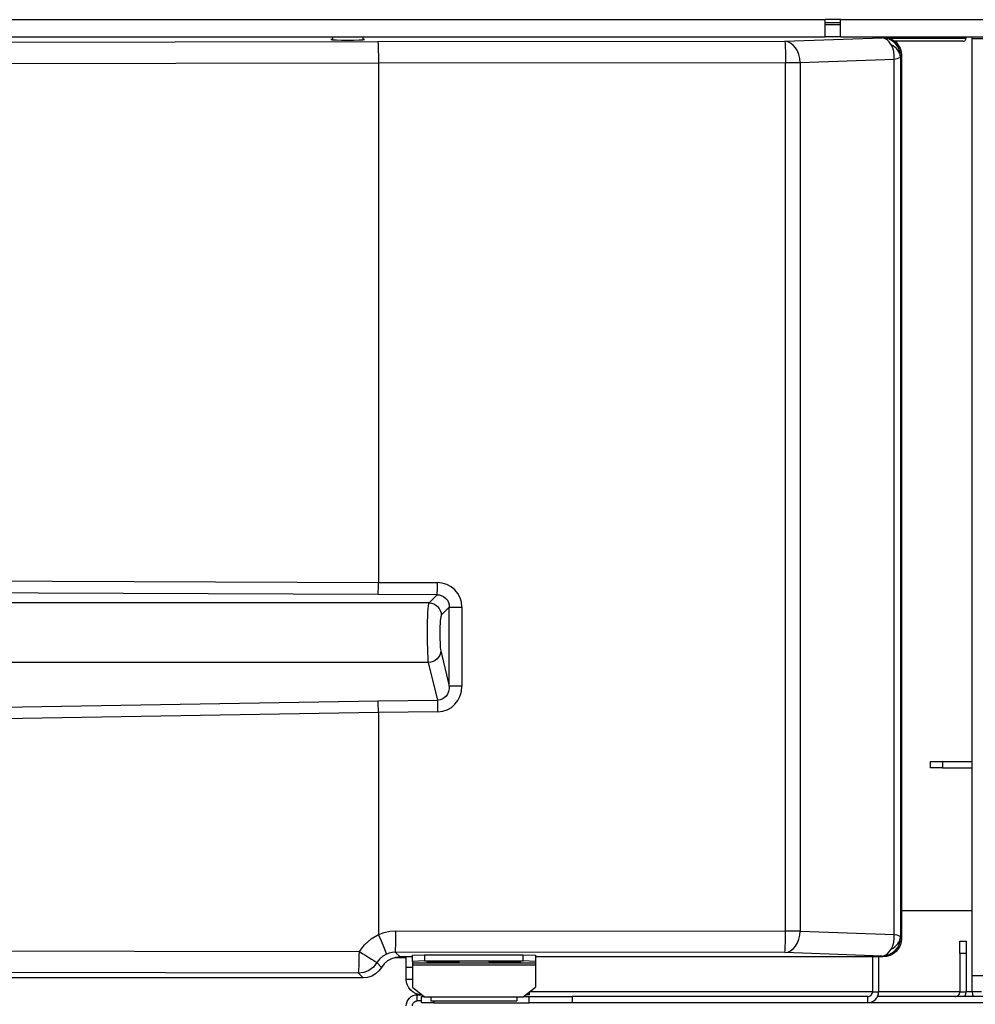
# Model space of a CAD drawing. Header units: millimetres. Extents: x 0 to 39025, y -31299 to 8400.
# Tile 223 of 256: x 15000 to 15155, y -11598 to -11438. Entities that reach past the tile are written whole.
import ezdxf

# ---------------------------------------------------------------- set-up
doc = ezdxf.new("R2010")
doc.units = ezdxf.units.MM

# ---------------------------------------------------------------- blocks, each defined once
blk = doc.blocks.new('Adapt 2 (spodaj)')
at = {"lineweight": 25}
for points in [[(40.6, 219.88), (40.6, 219.88), (945.6, 219.88), (945.6, 219.88)], [(948.1, 219.88), (948.1, 219.88), (945.6, 219.88), (945.6, 219.88)], [(948.1, 219.38), (948.1, 219.38), (945.6, 219.38), (945.6, 219.38)], [(948.1, 219.88), (948.1, 219.88), (1020.6, 219.88), (1020.6, 219.88)], [(945.6, 219.08), (945.6, 219.08), (948.1, 219.08), (948.1, 219.08)], [(40.6, 217.08), (40.6, 217.08), (945.6, 217.08), (945.6, 217.08)], [(609.27, 215.89), (609.27, 215.89), (872.87, 216.31), (872.87, 216.31)], [(865.5, 217.08), (865.5, 217.08), (865.5, 216.62), (865.5, 216.62)], [(870.5, 216.62), (870.5, 216.62), (870.5, 217.08), (870.5, 217.08)], [(872.87, 216.31), (872.87, 216.31), (939.05, 216.37), (939.05, 216.37)], [(939.05, 216.37), (939.05, 216.37), (954.85, 216.93), (954.85, 216.93)], [(948.1, 217.08), (948.1, 217.08), (945.6, 217.08), (945.6, 217.08)], [(948.1, 217.08), (948.1, 217.08), (1020.6, 217.08), (1020.6, 217.08)], [(954.85, 216.93), (954.85, 216.93), (955, 217.08), (955, 217.08)], [(968.5, 216.88), (968.5, 216.88), (968.5, 217.08), (968.5, 217.08)], [(969.5, 64.38), (969.5, 64.38), (969.5, 216.78), (969.5, 216.78)], [(956.81, 213.41), (956.81, 213.41), (941.53, 212.88), (941.53, 212.88)], [(956.81, 71.14), (956.81, 71.14), (956.81, 213.41), (956.81, 213.41)], [(957.83, 213.76), (957.83, 213.76), (957.83, 70.8), (957.83, 70.8)], [(958, 214.08), (958, 214.08), (957.85, 213.93), (957.85, 213.93)], [(958, 214.08), (958, 214.08), (958, 70.47), (958, 70.47)], [(873, 212.82), (873, 212.82), (609.43, 212.39), (609.43, 212.39)], [(939.15, 212.88), (939.15, 212.88), (873, 212.82), (873, 212.82)], [(873, 212.82), (873, 212.82), (873, 128.38), (873, 128.38)], [(939.15, 71.68), (939.15, 71.68), (939.15, 212.88), (939.15, 212.88)], [(941.53, 212.88), (941.53, 212.88), (941.53, 71.68), (941.53, 71.68)], [(555.08, 129.67), (555.08, 129.67), (873, 128.38), (873, 128.38)], [(873, 128.38), (873, 128.38), (873, 128.38), (873, 128.38)], [(873, 128.38), (873, 128.38), (882.58, 128.36), (882.58, 128.36)], [(872.93, 126.39), (872.93, 126.39), (554.99, 127.68), (554.99, 127.68)], [(881.21, 125.04), (881.21, 125.04), (500.48, 125.04), (500.48, 125.04)], [(882.53, 126.36), (882.53, 126.36), (872.93, 126.39), (872.93, 126.39)], [(881.21, 125.04), (881.21, 125.04), (882.53, 126.36), (882.53, 126.36)], [(884.51, 124.36), (884.51, 124.36), (883.2, 123.05), (883.2, 123.05)], [(884.51, 111.5), (884.51, 111.5), (884.51, 124.36), (884.51, 124.36)], [(886.56, 124.36), (886.56, 124.36), (886.56, 111.5), (886.56, 111.5)], [(883.13, 117.24), (883.13, 117.24), (884.51, 111.5), (884.51, 111.5)], [(881.15, 115.36), (881.15, 115.36), (500.59, 115.36), (500.59, 115.36)], [(882.62, 109.22), (882.62, 109.22), (881.15, 115.36), (881.15, 115.36)], [(586.67, 104.28), (586.67, 104.28), (872.93, 109.12), (872.93, 109.12)], [(872.93, 109.12), (872.93, 109.12), (882.62, 109.22), (882.62, 109.22)], [(882.67, 107.34), (882.67, 107.34), (873, 107.24), (873, 107.24)], [(873, 107.24), (873, 107.24), (586.76, 102.4), (586.76, 102.4)], [(873, 107.24), (873, 107.24), (873, 107.24), (873, 107.24)], [(873, 107.24), (873, 107.24), (873, 71.14), (873, 71.14)], [(962.7, 98.23), (962.7, 98.23), (962.7, 99.23), (962.7, 99.23)], [(962.7, 99.23), (962.7, 99.23), (964.7, 99.23), (964.7, 99.23)], [(964.7, 98.23), (964.7, 98.23), (962.7, 98.23), (962.7, 98.23)], [(964.7, 99.23), (964.7, 99.23), (964.7, 98.23), (964.7, 98.23)], [(964.7, 99.23), (964.7, 99.23), (969.5, 99.23), (969.5, 99.23)], [(964.7, 98.23), (964.7, 98.23), (969.5, 98.23), (969.5, 98.23)], [(958, 75.03), (958, 75.03), (969.5, 75.03), (969.5, 75.03)], [(875.83, 71.73), (875.83, 71.73), (939.15, 71.68), (939.15, 71.68)], [(941.53, 71.68), (941.53, 71.68), (956.81, 71.14), (956.81, 71.14)], [(957.85, 70.63), (957.85, 70.63), (958, 70.47), (958, 70.47)], [(967.5, 70.03), (967.5, 70.03), (968.5, 70.03), (968.5, 70.03)], [(967.5, 68.03), (967.5, 68.03), (967.5, 70.03), (967.5, 70.03)], [(968.5, 70.03), (968.5, 70.03), (968.5, 68.03), (968.5, 68.03)], [(650.23, 68.7), (650.23, 68.7), (869.89, 68.34), (869.89, 68.34)], [(875.65, 67.37), (875.65, 67.37), (877.5, 67.37), (877.5, 67.37)], [(939.05, 68.18), (939.05, 68.18), (875.73, 68.24), (875.73, 68.24)], [(875.73, 68.24), (875.73, 68.24), (876.5, 67.48), (876.5, 67.48)], [(878.5, 67.48), (878.5, 67.48), (876.5, 67.48), (876.5, 67.48)], [(877.5, 65.83), (877.5, 65.83), (877.5, 67.48), (877.5, 67.48)], [(878.5, 67.75), (878.5, 67.75), (880.5, 67.82), (880.5, 67.82)], [(878.5, 66.75), (878.5, 66.75), (878.5, 67.75), (878.5, 67.75)], [(880.5, 67.82), (880.5, 67.82), (880.5, 66.82), (880.5, 66.82)], [(880.5, 67.82), (880.5, 67.82), (896.5, 67.82), (896.5, 67.82)], [(896.5, 66.82), (896.5, 66.82), (896.5, 67.82), (896.5, 67.82)], [(896.5, 67.82), (896.5, 67.82), (898.5, 67.75), (898.5, 67.75)], [(898.5, 67.75), (898.5, 67.75), (898.5, 66.75), (898.5, 66.75)], [(955, 67.48), (955, 67.48), (898.5, 67.48), (898.5, 67.48)], [(954.85, 67.63), (954.85, 67.63), (939.05, 68.18), (939.05, 68.18)], [(953.3, 67.48), (953.3, 67.48), (953.3, 61.83), (953.3, 61.83)], [(954.3, 67.48), (954.3, 67.48), (954.3, 61.83), (954.3, 61.83)], [(955, 67.48), (955, 67.48), (954.85, 67.63), (954.85, 67.63)], [(968.5, 68.03), (968.5, 68.03), (967.5, 68.03), (967.5, 68.03)], [(967.5, 68.03), (967.5, 68.03), (967.5, 61.83), (967.5, 61.83)], [(968.5, 68.03), (968.5, 68.03), (968.5, 61.83), (968.5, 61.83)], [(872.72, 66.55), (872.72, 66.55), (873.49, 65.78), (873.49, 65.78)], [(877.5, 65.83), (877.5, 65.83), (878.5, 65.83), (878.5, 65.83)], [(877.5, 63.83), (877.5, 63.83), (877.5, 65.83), (877.5, 65.83)], [(880.5, 66.82), (880.5, 66.82), (878.5, 66.75), (878.5, 66.75)], [(878.5, 66.75), (878.5, 66.75), (878.5, 66.5), (878.5, 66.5)], [(878.5, 66.5), (878.5, 66.5), (898.5, 66.5), (898.5, 66.5)], [(878.5, 66.2), (878.5, 66.2), (898.5, 66.2), (898.5, 66.2)], [(878.5, 66.2), (878.5, 66.2), (878.5, 62.55), (878.5, 62.55)], [(880.5, 66.82), (880.5, 66.82), (896.5, 66.82), (896.5, 66.82)], [(898.5, 66.75), (898.5, 66.75), (896.5, 66.82), (896.5, 66.82)], [(898.5, 66.75), (898.5, 66.75), (898.5, 66.5), (898.5, 66.5)], [(898.5, 66.2), (898.5, 66.2), (898.5, 62.55), (898.5, 62.55)], [(870.49, 64.08), (870.49, 64.08), (47.45, 64.08), (47.45, 64.08)], [(869.73, 64.84), (869.73, 64.84), (650.07, 65.2), (650.07, 65.2)], [(870.49, 64.08), (870.49, 64.08), (869.73, 64.84), (869.73, 64.84)], [(969.5, 61.83), (969.5, 61.83), (969.5, 64.38), (969.5, 64.38)], [(878.5, 63.83), (878.5, 63.83), (877.5, 63.83), (877.5, 63.83)], [(878.5, 62.55), (878.5, 62.55), (880.5, 61), (880.5, 61)], [(896.5, 61), (896.5, 61), (898.5, 62.55), (898.5, 62.55)], [(879.3, 60.33), (879.3, 60.33), (879.3, 61.33), (879.3, 61.33)], [(879.3, 61.33), (879.3, 61.33), (880, 61.33), (880, 61.33)], [(880, 61.39), (880, 61.39), (880, 61.33), (880, 61.33)], [(880, 61.33), (880, 61.33), (880.08, 61.33), (880.08, 61.33)], [(880, 60.02), (880, 60.02), (880, 61.03), (880, 61.03)], [(880, 61.03), (880, 61.03), (880.46, 61.03), (880.46, 61.03)], [(880.5, 61), (880.5, 61), (881.5, 61), (881.5, 61)], [(881.5, 61), (881.5, 61), (895.5, 61), (895.5, 61)], [(895.5, 61), (895.5, 61), (896.5, 61), (896.5, 61)], [(896.54, 61.03), (896.54, 61.03), (897.5, 61.03), (897.5, 61.03)], [(897.5, 61.33), (897.5, 61.33), (896.92, 61.33), (896.92, 61.33)], [(897.5, 61.77), (897.5, 61.77), (897.5, 61.33), (897.5, 61.33)], [(897.5, 60.02), (897.5, 60.02), (897.5, 61.03), (897.5, 61.03)], [(897.5, 61.03), (897.5, 61.03), (904.5, 61.03), (904.5, 61.03)], [(953.3, 61.83), (953.3, 61.83), (897.57, 61.83), (897.57, 61.83)], [(904.5, 61.03), (904.5, 61.03), (904.5, 60.02), (904.5, 60.02)], [(952.5, 61.03), (952.5, 61.03), (904.5, 61.03), (904.5, 61.03)], [(952.5, 61.03), (952.5, 61.03), (952.5, 60.02), (952.5, 60.02)], [(953.3, 61.83), (953.3, 61.83), (954.3, 61.83), (954.3, 61.83)], [(986.5, 61.03), (986.5, 61.03), (954.11, 61.03), (954.11, 61.03)], [(967.5, 61.83), (967.5, 61.83), (954.3, 61.83), (954.3, 61.83)], [(967.5, 61.83), (967.5, 61.83), (968.5, 61.83), (968.5, 61.83)], [(969.5, 61.83), (969.5, 61.83), (968.5, 61.83), (968.5, 61.83)], [(971, 61.83), (971, 61.83), (969.5, 61.83), (969.5, 61.83)], [(880, 60.33), (880, 60.33), (879.3, 60.33), (879.3, 60.33)], [(882, 60.02), (882, 60.02), (880, 60.02), (880, 60.02)], [(881.5, 60.33), (881.5, 60.33), (895.5, 60.33), (895.5, 60.33)], [(882, 60.33), (882, 60.33), (882, 60.02), (882, 60.02)], [(882, 60.02), (882, 60.02), (897.5, 60.02), (897.5, 60.02)], [(904.5, 60.02), (904.5, 60.02), (897.5, 60.02), (897.5, 60.02)], [(952.5, 60.02), (952.5, 60.02), (904.5, 60.02), (904.5, 60.02)], [(986.5, 60.02), (986.5, 60.02), (952.5, 60.02), (952.5, 60.02)]]:
    blk.add_open_spline(points, degree=3, dxfattribs=at)
for points, knots in [([(945.6, 217.08), (945.6, 217.08), (945.6, 217.13), (945.6, 217.13), (945.6, 217.13), (945.6, 217.29), (945.6, 217.29), (945.6, 217.29), (945.6, 217.55), (945.6, 217.55), (945.6, 217.55), (945.6, 217.9), (945.6, 217.9), (945.6, 217.9), (945.6, 218.32), (945.6, 218.32), (945.6, 218.32), (945.6, 218.81), (945.6, 218.81), (945.6, 218.81), (945.6, 219.33), (945.6, 219.33), (945.6, 219.33), (945.6, 219.88), (945.6, 219.88)], [0, 0, 0, 0, 1, 1, 1, 2, 2, 2, 3, 3, 3, 4, 4, 4, 5, 5, 5, 6, 6, 6, 7, 7, 7, 8, 8, 8, 8]), ([(948.1, 217.08), (948.1, 217.08), (948.1, 217.13), (948.1, 217.13), (948.1, 217.13), (948.1, 217.29), (948.1, 217.29), (948.1, 217.29), (948.1, 217.55), (948.1, 217.55), (948.1, 217.55), (948.1, 217.9), (948.1, 217.9), (948.1, 217.9), (948.1, 218.32), (948.1, 218.32), (948.1, 218.32), (948.1, 218.81), (948.1, 218.81), (948.1, 218.81), (948.1, 219.33), (948.1, 219.33), (948.1, 219.33), (948.1, 219.88), (948.1, 219.88)], [0, 0, 0, 0, 1, 1, 1, 2, 2, 2, 3, 3, 3, 4, 4, 4, 5, 5, 5, 6, 6, 6, 7, 7, 7, 8, 8, 8, 8]), ([(865.5, 216.7), (865.5, 216.7), (865.35, 216.68), (865.35, 216.68), (865.35, 216.68), (865.26, 216.65), (865.26, 216.65), (865.26, 216.65), (865.54, 216.62), (865.54, 216.62), (865.54, 216.62), (866.15, 216.59), (866.15, 216.59), (866.15, 216.59), (867.01, 216.57), (867.01, 216.57), (867.01, 216.57), (868, 216.56), (868, 216.56)], [0, 0, 0, 0, 1, 1, 1, 2, 2, 2, 3, 3, 3, 4, 4, 4, 5, 5, 5, 6, 6, 6, 6]), ([(868, 216.56), (868, 216.56), (868.99, 216.57), (868.99, 216.57), (868.99, 216.57), (869.85, 216.59), (869.85, 216.59), (869.85, 216.59), (870.46, 216.62), (870.46, 216.62), (870.46, 216.62), (870.74, 216.65), (870.74, 216.65), (870.74, 216.65), (870.64, 216.68), (870.64, 216.68), (870.64, 216.68), (870.5, 216.7), (870.5, 216.7)], [0, 0, 0, 0, 1, 1, 1, 2, 2, 2, 3, 3, 3, 4, 4, 4, 5, 5, 5, 6, 6, 6, 6]), ([(872.87, 216.31), (872.87, 216.31), (872.9, 216.22), (872.9, 216.22), (872.9, 216.22), (872.92, 216.01), (872.92, 216.01), (872.92, 216.01), (872.94, 215.68), (872.94, 215.68), (872.94, 215.68), (872.96, 215.25), (872.96, 215.25), (872.96, 215.25), (872.97, 214.72), (872.97, 214.72), (872.97, 214.72), (872.99, 214.13), (872.99, 214.13), (872.99, 214.13), (873, 213.48), (873, 213.48), (873, 213.48), (873, 212.82), (873, 212.82)], [0, 0, 0, 0, 1, 1, 1, 2, 2, 2, 3, 3, 3, 4, 4, 4, 5, 5, 5, 6, 6, 6, 7, 7, 7, 8, 8, 8, 8]), ([(939.05, 216.37), (939.05, 216.37), (939.07, 216.29), (939.07, 216.29), (939.07, 216.29), (939.09, 216.07), (939.09, 216.07), (939.09, 216.07), (939.1, 215.74), (939.1, 215.74), (939.1, 215.74), (939.12, 215.31), (939.12, 215.31), (939.12, 215.31), (939.13, 214.78), (939.13, 214.78), (939.13, 214.78), (939.14, 214.19), (939.14, 214.19), (939.14, 214.19), (939.15, 213.54), (939.15, 213.54), (939.15, 213.54), (939.15, 212.88), (939.15, 212.88)], [0, 0, 0, 0, 1, 1, 1, 2, 2, 2, 3, 3, 3, 4, 4, 4, 5, 5, 5, 6, 6, 6, 7, 7, 7, 8, 8, 8, 8]), ([(941.53, 212.88), (941.53, 212.88), (941.47, 213.55), (941.47, 213.55), (941.47, 213.55), (941.32, 214.2), (941.32, 214.2), (941.32, 214.2), (941.09, 214.79), (941.09, 214.79), (941.09, 214.79), (940.78, 215.32), (940.78, 215.32), (940.78, 215.32), (940.41, 215.75), (940.41, 215.75), (940.41, 215.75), (939.99, 216.08), (939.99, 216.08), (939.99, 216.08), (939.53, 216.29), (939.53, 216.29), (939.53, 216.29), (939.05, 216.37), (939.05, 216.37)], [0, 0, 0, 0, 1, 1, 1, 2, 2, 2, 3, 3, 3, 4, 4, 4, 5, 5, 5, 6, 6, 6, 7, 7, 7, 8, 8, 8, 8]), ([(956.35, 215.8), (956.35, 215.8), (956.03, 216.27), (956.03, 216.27), (956.03, 216.27), (955.66, 216.61), (955.66, 216.61), (955.66, 216.61), (955.26, 216.84), (955.26, 216.84), (955.26, 216.84), (954.85, 216.93), (954.85, 216.93)], [0, 0, 0, 0, 1, 1, 1, 2, 2, 2, 3, 3, 3, 4, 4, 4, 4]), ([(957.85, 213.93), (957.85, 213.93), (957.79, 214.51), (957.79, 214.51), (957.79, 214.51), (957.62, 215.07), (957.62, 215.07), (957.62, 215.07), (957.34, 215.59), (957.34, 215.59), (957.34, 215.59), (956.97, 216.05), (956.97, 216.05), (956.97, 216.05), (956.52, 216.42), (956.52, 216.42), (956.52, 216.42), (956, 216.7), (956, 216.7), (956, 216.7), (955.43, 216.87), (955.43, 216.87), (955.43, 216.87), (954.85, 216.93), (954.85, 216.93)], [0, 0, 0, 0, 1, 1, 1, 2, 2, 2, 3, 3, 3, 4, 4, 4, 5, 5, 5, 6, 6, 6, 7, 7, 7, 8, 8, 8, 8]), ([(955, 217.08), (955, 217.08), (955.58, 217.02), (955.58, 217.02), (955.58, 217.02), (956.15, 216.85), (956.15, 216.85), (956.15, 216.85), (956.67, 216.57), (956.67, 216.57), (956.67, 216.57), (957.12, 216.2), (957.12, 216.2), (957.12, 216.2), (957.49, 215.74), (957.49, 215.74), (957.49, 215.74), (957.77, 215.23), (957.77, 215.23), (957.77, 215.23), (957.94, 214.66), (957.94, 214.66), (957.94, 214.66), (958, 214.08), (958, 214.08)], [0, 0, 0, 0, 1, 1, 1, 2, 2, 2, 3, 3, 3, 4, 4, 4, 5, 5, 5, 6, 6, 6, 7, 7, 7, 8, 8, 8, 8]), ([(956.08, 216.88), (956.08, 216.88), (958.27, 216.88), (958.27, 216.88), (958.27, 216.88), (960.46, 216.88), (960.46, 216.88), (960.46, 216.88), (962.46, 216.88), (962.46, 216.88), (962.46, 216.88), (964.22, 216.88), (964.22, 216.88), (964.22, 216.88), (965.72, 216.88), (965.72, 216.88), (965.72, 216.88), (966.92, 216.88), (966.92, 216.88), (966.92, 216.88), (967.79, 216.88), (967.79, 216.88), (967.79, 216.88), (968.32, 216.88), (968.32, 216.88), (968.32, 216.88), (968.5, 216.88), (968.5, 216.88)], [0, 0, 0, 0, 1, 1, 1, 2, 2, 2, 3, 3, 3, 4, 4, 4, 5, 5, 5, 6, 6, 6, 7, 7, 7, 8, 8, 8, 9, 9, 9, 9]), ([(968, 216.38), (968, 216.38), (967.9, 216.38), (967.9, 216.38), (967.9, 216.38), (967.45, 216.38), (967.45, 216.38), (967.45, 216.38), (966.64, 216.38), (966.64, 216.38), (966.64, 216.38), (965.51, 216.38), (965.51, 216.38), (965.51, 216.38), (964.07, 216.38), (964.07, 216.38), (964.07, 216.38), (962.34, 216.38), (962.34, 216.38), (962.34, 216.38), (960.38, 216.38), (960.38, 216.38), (960.38, 216.38), (958.22, 216.38), (958.22, 216.38), (958.22, 216.38), (956.93, 216.38), (956.93, 216.38)], [0, 0, 0, 0, 1, 1, 1, 2, 2, 2, 3, 3, 3, 4, 4, 4, 5, 5, 5, 6, 6, 6, 7, 7, 7, 8, 8, 8, 9, 9, 9, 9]), ([(968, 216.38), (968, 216.38), (968.1, 216.39), (968.1, 216.39), (968.1, 216.39), (968.19, 216.41), (968.19, 216.41), (968.19, 216.41), (968.28, 216.46), (968.28, 216.46), (968.28, 216.46), (968.35, 216.52), (968.35, 216.52), (968.35, 216.52), (968.42, 216.6), (968.42, 216.6), (968.42, 216.6), (968.46, 216.69), (968.46, 216.69), (968.46, 216.69), (968.49, 216.78), (968.49, 216.78), (968.49, 216.78), (968.5, 216.88), (968.5, 216.88)], [0, 0, 0, 0, 1, 1, 1, 2, 2, 2, 3, 3, 3, 4, 4, 4, 5, 5, 5, 6, 6, 6, 7, 7, 7, 8, 8, 8, 8]), ([(969.5, 216.78), (969.5, 216.78), (969.48, 216.93), (969.48, 216.93), (969.48, 216.93), (969.44, 217.08), (969.44, 217.08)], [0, 0, 0, 0, 1, 1, 1, 2, 2, 2, 2]), ([(971.8, 216.78), (971.8, 216.78), (971.35, 216.78), (971.35, 216.78), (971.35, 216.78), (970.92, 216.78), (970.92, 216.78), (970.92, 216.78), (970.52, 216.78), (970.52, 216.78), (970.52, 216.78), (970.17, 216.78), (970.17, 216.78), (970.17, 216.78), (969.89, 216.78), (969.89, 216.78), (969.89, 216.78), (969.67, 216.78), (969.67, 216.78), (969.67, 216.78), (969.54, 216.78), (969.54, 216.78), (969.54, 216.78), (969.5, 216.78), (969.5, 216.78)], [0, 0, 0, 0, 1, 1, 1, 2, 2, 2, 3, 3, 3, 4, 4, 4, 5, 5, 5, 6, 6, 6, 7, 7, 7, 8, 8, 8, 8]), ([(956.81, 213.41), (956.81, 213.41), (956.82, 214.07), (956.82, 214.07), (956.82, 214.07), (956.75, 214.7), (956.75, 214.7), (956.75, 214.7), (956.59, 215.28), (956.59, 215.28), (956.59, 215.28), (956.35, 215.8), (956.35, 215.8)], [0, 0, 0, 0, 1, 1, 1, 2, 2, 2, 3, 3, 3, 4, 4, 4, 4]), ([(957.83, 213.76), (957.83, 213.76), (957.8, 214.07), (957.8, 214.07), (957.8, 214.07), (957.72, 214.36), (957.72, 214.36), (957.72, 214.36), (957.59, 214.65), (957.59, 214.65), (957.59, 214.65), (957.42, 214.93), (957.42, 214.93), (957.42, 214.93), (957.2, 215.19), (957.2, 215.19), (957.2, 215.19), (956.95, 215.42), (956.95, 215.42), (956.95, 215.42), (956.66, 215.63), (956.66, 215.63), (956.66, 215.63), (956.35, 215.8), (956.35, 215.8)], [0, 0, 0, 0, 1, 1, 1, 2, 2, 2, 3, 3, 3, 4, 4, 4, 5, 5, 5, 6, 6, 6, 7, 7, 7, 8, 8, 8, 8]), ([(957.83, 213.76), (957.83, 213.76), (957.75, 213.68), (957.75, 213.68), (957.75, 213.68), (957.54, 213.6), (957.54, 213.6), (957.54, 213.6), (957.23, 213.5), (957.23, 213.5), (957.23, 213.5), (956.81, 213.41), (956.81, 213.41)], [0, 0, 0, 0, 1, 1, 1, 2, 2, 2, 3, 3, 3, 4, 4, 4, 4]), ([(957.85, 213.93), (957.85, 213.93), (957.84, 213.91), (957.84, 213.91), (957.84, 213.91), (957.84, 213.88), (957.84, 213.88), (957.84, 213.88), (957.84, 213.83), (957.84, 213.83), (957.84, 213.83), (957.83, 213.76), (957.83, 213.76)], [0, 0, 0, 0, 1, 1, 1, 2, 2, 2, 3, 3, 3, 4, 4, 4, 4]), ([(941.53, 212.88), (941.53, 212.88), (941.28, 212.88), (941.28, 212.88), (941.28, 212.88), (941.02, 212.88), (941.02, 212.88), (941.02, 212.88), (940.73, 212.88), (940.73, 212.88), (940.73, 212.88), (940.44, 212.88), (940.44, 212.88), (940.44, 212.88), (940.13, 212.88), (940.13, 212.88), (940.13, 212.88), (939.8, 212.88), (939.8, 212.88), (939.8, 212.88), (939.48, 212.88), (939.48, 212.88), (939.48, 212.88), (939.15, 212.88), (939.15, 212.88)], [0, 0, 0, 0, 1, 1, 1, 2, 2, 2, 3, 3, 3, 4, 4, 4, 5, 5, 5, 6, 6, 6, 7, 7, 7, 8, 8, 8, 8]), ([(872.93, 126.39), (872.93, 126.39), (872.94, 126.45), (872.94, 126.45), (872.94, 126.45), (872.95, 126.58), (872.95, 126.58), (872.95, 126.58), (872.96, 126.78), (872.96, 126.78), (872.96, 126.78), (872.97, 127.03), (872.97, 127.03), (872.97, 127.03), (872.99, 127.32), (872.99, 127.32), (872.99, 127.32), (872.99, 127.65), (872.99, 127.65), (872.99, 127.65), (873, 128.01), (873, 128.01), (873, 128.01), (873, 128.38), (873, 128.38)], [0, 0, 0, 0, 1, 1, 1, 2, 2, 2, 3, 3, 3, 4, 4, 4, 5, 5, 5, 6, 6, 6, 7, 7, 7, 8, 8, 8, 8]), ([(882.53, 126.36), (882.53, 126.36), (882.54, 126.43), (882.54, 126.43), (882.54, 126.43), (882.55, 126.56), (882.55, 126.56), (882.55, 126.56), (882.56, 126.76), (882.56, 126.76), (882.56, 126.76), (882.57, 127.01), (882.57, 127.01), (882.57, 127.01), (882.57, 127.3), (882.57, 127.3), (882.57, 127.3), (882.58, 127.63), (882.58, 127.63), (882.58, 127.63), (882.58, 127.99), (882.58, 127.99), (882.58, 127.99), (882.58, 128.36), (882.58, 128.36)], [0, 0, 0, 0, 1, 1, 1, 2, 2, 2, 3, 3, 3, 4, 4, 4, 5, 5, 5, 6, 6, 6, 7, 7, 7, 8, 8, 8, 8]), ([(886.56, 124.36), (886.56, 124.36), (886.48, 125.14), (886.48, 125.14), (886.48, 125.14), (886.26, 125.89), (886.26, 125.89), (886.26, 125.89), (885.89, 126.58), (885.89, 126.58), (885.89, 126.58), (885.4, 127.18), (885.4, 127.18), (885.4, 127.18), (884.8, 127.68), (884.8, 127.68), (884.8, 127.68), (884.11, 128.05), (884.11, 128.05), (884.11, 128.05), (883.36, 128.28), (883.36, 128.28), (883.36, 128.28), (882.58, 128.36), (882.58, 128.36)], [0, 0, 0, 0, 1, 1, 1, 2, 2, 2, 3, 3, 3, 4, 4, 4, 5, 5, 5, 6, 6, 6, 7, 7, 7, 8, 8, 8, 8]), ([(881.15, 115.36), (881.15, 115.36), (881.1, 115.75), (881.1, 115.75), (881.1, 115.75), (881.06, 116.27), (881.06, 116.27), (881.06, 116.27), (881.03, 116.91), (881.03, 116.91), (881.03, 116.91), (881, 117.66), (881, 117.66), (881, 117.66), (880.99, 118.49), (880.99, 118.49), (880.99, 118.49), (880.97, 119.37), (880.97, 119.37), (880.97, 119.37), (880.97, 120.27), (880.97, 120.27), (880.97, 120.27), (880.98, 121.16), (880.98, 121.16), (880.98, 121.16), (880.99, 122.01), (880.99, 122.01), (880.99, 122.01), (881.01, 122.81), (881.01, 122.81), (881.01, 122.81), (881.04, 123.51), (881.04, 123.51), (881.04, 123.51), (881.08, 124.11), (881.08, 124.11), (881.08, 124.11), (881.12, 124.57), (881.12, 124.57), (881.12, 124.57), (881.16, 124.88), (881.16, 124.88), (881.16, 124.88), (881.21, 125.04), (881.21, 125.04)], [0, 0, 0, 0, 1, 1, 1, 2, 2, 2, 3, 3, 3, 4, 4, 4, 5, 5, 5, 6, 6, 6, 7, 7, 7, 8, 8, 8, 9, 9, 9, 10, 10, 10, 11, 11, 11, 12, 12, 12, 13, 13, 13, 14, 14, 14, 15, 15, 15, 15]), ([(881.21, 125.04), (881.21, 125.04), (881.6, 125), (881.6, 125), (881.6, 125), (881.97, 124.89), (881.97, 124.89), (881.97, 124.89), (882.31, 124.7), (882.31, 124.7), (882.31, 124.7), (882.61, 124.45), (882.61, 124.45), (882.61, 124.45), (882.86, 124.15), (882.86, 124.15), (882.86, 124.15), (883.05, 123.81), (883.05, 123.81), (883.05, 123.81), (883.16, 123.44), (883.16, 123.44), (883.16, 123.44), (883.2, 123.05), (883.2, 123.05)], [0, 0, 0, 0, 1, 1, 1, 2, 2, 2, 3, 3, 3, 4, 4, 4, 5, 5, 5, 6, 6, 6, 7, 7, 7, 8, 8, 8, 8]), ([(882.53, 126.36), (882.53, 126.36), (882.92, 126.33), (882.92, 126.33), (882.92, 126.33), (883.3, 126.21), (883.3, 126.21), (883.3, 126.21), (883.64, 126.03), (883.64, 126.03), (883.64, 126.03), (883.94, 125.78), (883.94, 125.78), (883.94, 125.78), (884.19, 125.48), (884.19, 125.48), (884.19, 125.48), (884.37, 125.13), (884.37, 125.13), (884.37, 125.13), (884.48, 124.76), (884.48, 124.76), (884.48, 124.76), (884.51, 124.36), (884.51, 124.36)], [0, 0, 0, 0, 1, 1, 1, 2, 2, 2, 3, 3, 3, 4, 4, 4, 5, 5, 5, 6, 6, 6, 7, 7, 7, 8, 8, 8, 8]), ([(884.51, 124.36), (884.51, 124.36), (884.58, 124.36), (884.58, 124.36), (884.58, 124.36), (884.72, 124.36), (884.72, 124.36), (884.72, 124.36), (884.92, 124.36), (884.92, 124.36), (884.92, 124.36), (885.18, 124.36), (885.18, 124.36), (885.18, 124.36), (885.48, 124.36), (885.48, 124.36), (885.48, 124.36), (885.82, 124.36), (885.82, 124.36), (885.82, 124.36), (886.18, 124.36), (886.18, 124.36), (886.18, 124.36), (886.56, 124.36), (886.56, 124.36)], [0, 0, 0, 0, 1, 1, 1, 2, 2, 2, 3, 3, 3, 4, 4, 4, 5, 5, 5, 6, 6, 6, 7, 7, 7, 8, 8, 8, 8]), ([(883.2, 123.05), (883.2, 123.05), (883.16, 122.95), (883.16, 122.95), (883.16, 122.95), (883.11, 122.77), (883.11, 122.77), (883.11, 122.77), (883.07, 122.49), (883.07, 122.49), (883.07, 122.49), (883.04, 122.13), (883.04, 122.13), (883.04, 122.13), (883.01, 121.71), (883.01, 121.71), (883.01, 121.71), (882.98, 121.23), (882.98, 121.23), (882.98, 121.23), (882.97, 120.72), (882.97, 120.72), (882.97, 120.72), (882.97, 120.18), (882.97, 120.18), (882.97, 120.18), (882.97, 119.64), (882.97, 119.64), (882.97, 119.64), (882.98, 119.12), (882.98, 119.12), (882.98, 119.12), (883, 118.62), (883, 118.62), (883, 118.62), (883.02, 118.17), (883.02, 118.17), (883.02, 118.17), (883.05, 117.79), (883.05, 117.79), (883.05, 117.79), (883.09, 117.47), (883.09, 117.47), (883.09, 117.47), (883.13, 117.24), (883.13, 117.24)], [0, 0, 0, 0, 1, 1, 1, 2, 2, 2, 3, 3, 3, 4, 4, 4, 5, 5, 5, 6, 6, 6, 7, 7, 7, 8, 8, 8, 9, 9, 9, 10, 10, 10, 11, 11, 11, 12, 12, 12, 13, 13, 13, 14, 14, 14, 15, 15, 15, 15]), ([(883.13, 117.24), (883.13, 117.24), (883.09, 116.88), (883.09, 116.88), (883.09, 116.88), (882.97, 116.54), (882.97, 116.54), (882.97, 116.54), (882.78, 116.22), (882.78, 116.22), (882.78, 116.22), (882.53, 115.93), (882.53, 115.93), (882.53, 115.93), (882.23, 115.7), (882.23, 115.7), (882.23, 115.7), (881.89, 115.52), (881.89, 115.52), (881.89, 115.52), (881.53, 115.41), (881.53, 115.41), (881.53, 115.41), (881.15, 115.36), (881.15, 115.36)], [0, 0, 0, 0, 1, 1, 1, 2, 2, 2, 3, 3, 3, 4, 4, 4, 5, 5, 5, 6, 6, 6, 7, 7, 7, 8, 8, 8, 8]), ([(884.51, 111.5), (884.51, 111.5), (884.49, 111.05), (884.49, 111.05), (884.49, 111.05), (884.39, 110.62), (884.39, 110.62), (884.39, 110.62), (884.22, 110.22), (884.22, 110.22), (884.22, 110.22), (883.99, 109.88), (883.99, 109.88), (883.99, 109.88), (883.7, 109.59), (883.7, 109.59), (883.7, 109.59), (883.37, 109.38), (883.37, 109.38), (883.37, 109.38), (883, 109.26), (883, 109.26), (883, 109.26), (882.62, 109.22), (882.62, 109.22)], [0, 0, 0, 0, 1, 1, 1, 2, 2, 2, 3, 3, 3, 4, 4, 4, 5, 5, 5, 6, 6, 6, 7, 7, 7, 8, 8, 8, 8]), ([(882.67, 107.34), (882.67, 107.34), (883.44, 107.42), (883.44, 107.42), (883.44, 107.42), (884.17, 107.66), (884.17, 107.66), (884.17, 107.66), (884.84, 108.05), (884.84, 108.05), (884.84, 108.05), (885.43, 108.57), (885.43, 108.57), (885.43, 108.57), (885.91, 109.2), (885.91, 109.2), (885.91, 109.2), (886.27, 109.91), (886.27, 109.91), (886.27, 109.91), (886.49, 110.69), (886.49, 110.69), (886.49, 110.69), (886.56, 111.5), (886.56, 111.5)], [0, 0, 0, 0, 1, 1, 1, 2, 2, 2, 3, 3, 3, 4, 4, 4, 5, 5, 5, 6, 6, 6, 7, 7, 7, 8, 8, 8, 8]), ([(886.56, 111.5), (886.56, 111.5), (886.18, 111.5), (886.18, 111.5), (886.18, 111.5), (885.82, 111.5), (885.82, 111.5), (885.82, 111.5), (885.48, 111.5), (885.48, 111.5), (885.48, 111.5), (885.18, 111.5), (885.18, 111.5), (885.18, 111.5), (884.92, 111.5), (884.92, 111.5), (884.92, 111.5), (884.72, 111.5), (884.72, 111.5), (884.72, 111.5), (884.58, 111.5), (884.58, 111.5), (884.58, 111.5), (884.51, 111.5), (884.51, 111.5)], [0, 0, 0, 0, 1, 1, 1, 2, 2, 2, 3, 3, 3, 4, 4, 4, 5, 5, 5, 6, 6, 6, 7, 7, 7, 8, 8, 8, 8]), ([(873, 107.24), (873, 107.24), (872.99, 107.59), (872.99, 107.59), (872.99, 107.59), (872.99, 107.93), (872.99, 107.93), (872.99, 107.93), (872.97, 108.25), (872.97, 108.25), (872.97, 108.25), (872.96, 108.53), (872.96, 108.53), (872.96, 108.53), (872.95, 108.78), (872.95, 108.78), (872.95, 108.78), (872.94, 108.98), (872.94, 108.98), (872.94, 108.98), (872.93, 109.12), (872.93, 109.12)], [0, 0, 0, 0, 1, 1, 1, 2, 2, 2, 3, 3, 3, 4, 4, 4, 5, 5, 5, 6, 6, 6, 7, 7, 7, 7]), ([(882.67, 107.34), (882.67, 107.34), (882.67, 107.64), (882.67, 107.64), (882.67, 107.64), (882.67, 107.94), (882.67, 107.94), (882.67, 107.94), (882.66, 108.22), (882.66, 108.22), (882.66, 108.22), (882.66, 108.48), (882.66, 108.48), (882.66, 108.48), (882.64, 108.72), (882.64, 108.72), (882.64, 108.72), (882.64, 108.92), (882.64, 108.92), (882.64, 108.92), (882.63, 109.09), (882.63, 109.09), (882.63, 109.09), (882.62, 109.22), (882.62, 109.22)], [0, 0, 0, 0, 1, 1, 1, 2, 2, 2, 3, 3, 3, 4, 4, 4, 5, 5, 5, 6, 6, 6, 7, 7, 7, 8, 8, 8, 8]), ([(869.89, 68.34), (869.89, 68.34), (870.73, 69.47), (870.73, 69.47), (870.73, 69.47), (871.79, 70.41), (871.79, 70.41), (871.79, 70.41), (873.01, 71.11), (873.01, 71.11)], [0, 0, 0, 0, 1, 1, 1, 2, 2, 2, 3, 3, 3, 3]), ([(873, 71.14), (873, 71.14), (873.91, 71.47), (873.91, 71.47), (873.91, 71.47), (874.86, 71.67), (874.86, 71.67), (874.86, 71.67), (875.83, 71.73), (875.83, 71.73)], [0, 0, 0, 0, 1, 1, 1, 2, 2, 2, 3, 3, 3, 3]), ([(873.01, 71.11), (873.01, 71.11), (873, 71.14), (873, 71.14), (873, 71.14), (873, 71.14), (873, 71.14)], [0, 0, 0, 0, 1, 1, 1, 2, 2, 2, 2]), ([(874.3, 67.93), (874.3, 67.93), (874.3, 67.94), (874.3, 67.94), (874.3, 67.94), (874.29, 68), (874.29, 68), (874.29, 68), (874.15, 68.41), (874.15, 68.41), (874.15, 68.41), (873.86, 69.12), (873.86, 69.12), (873.86, 69.12), (873.47, 70.05), (873.47, 70.05), (873.47, 70.05), (873.01, 71.11), (873.01, 71.11)], [0, 0, 0, 0, 1, 1, 1, 2, 2, 2, 3, 3, 3, 4, 4, 4, 5, 5, 5, 6, 6, 6, 6]), ([(875.73, 68.24), (875.73, 68.24), (875.75, 68.33), (875.75, 68.33), (875.75, 68.33), (875.77, 68.54), (875.77, 68.54), (875.77, 68.54), (875.79, 68.87), (875.79, 68.87), (875.79, 68.87), (875.8, 69.3), (875.8, 69.3), (875.8, 69.3), (875.81, 69.83), (875.81, 69.83), (875.81, 69.83), (875.82, 70.42), (875.82, 70.42), (875.82, 70.42), (875.83, 71.07), (875.83, 71.07), (875.83, 71.07), (875.83, 71.73), (875.83, 71.73)], [0, 0, 0, 0, 1, 1, 1, 2, 2, 2, 3, 3, 3, 4, 4, 4, 5, 5, 5, 6, 6, 6, 7, 7, 7, 8, 8, 8, 8]), ([(939.05, 68.18), (939.05, 68.18), (939.07, 68.27), (939.07, 68.27), (939.07, 68.27), (939.09, 68.48), (939.09, 68.48), (939.09, 68.48), (939.1, 68.81), (939.1, 68.81), (939.1, 68.81), (939.12, 69.25), (939.12, 69.25), (939.12, 69.25), (939.13, 69.77), (939.13, 69.77), (939.13, 69.77), (939.14, 70.36), (939.14, 70.36), (939.14, 70.36), (939.15, 71.01), (939.15, 71.01), (939.15, 71.01), (939.15, 71.68), (939.15, 71.68)], [0, 0, 0, 0, 1, 1, 1, 2, 2, 2, 3, 3, 3, 4, 4, 4, 5, 5, 5, 6, 6, 6, 7, 7, 7, 8, 8, 8, 8]), ([(939.05, 68.18), (939.05, 68.18), (939.53, 68.26), (939.53, 68.26), (939.53, 68.26), (939.99, 68.47), (939.99, 68.47), (939.99, 68.47), (940.41, 68.8), (940.41, 68.8), (940.41, 68.8), (940.78, 69.23), (940.78, 69.23), (940.78, 69.23), (941.09, 69.76), (941.09, 69.76), (941.09, 69.76), (941.32, 70.36), (941.32, 70.36), (941.32, 70.36), (941.47, 71), (941.47, 71), (941.47, 71), (941.53, 71.68), (941.53, 71.68)], [0, 0, 0, 0, 1, 1, 1, 2, 2, 2, 3, 3, 3, 4, 4, 4, 5, 5, 5, 6, 6, 6, 7, 7, 7, 8, 8, 8, 8]), ([(941.53, 71.68), (941.53, 71.68), (941.28, 71.68), (941.28, 71.68), (941.28, 71.68), (941.02, 71.68), (941.02, 71.68), (941.02, 71.68), (940.73, 71.68), (940.73, 71.68), (940.73, 71.68), (940.44, 71.68), (940.44, 71.68), (940.44, 71.68), (940.13, 71.68), (940.13, 71.68), (940.13, 71.68), (939.8, 71.68), (939.8, 71.68), (939.8, 71.68), (939.48, 71.68), (939.48, 71.68), (939.48, 71.68), (939.15, 71.68), (939.15, 71.68)], [0, 0, 0, 0, 1, 1, 1, 2, 2, 2, 3, 3, 3, 4, 4, 4, 5, 5, 5, 6, 6, 6, 7, 7, 7, 8, 8, 8, 8]), ([(954.85, 67.63), (954.85, 67.63), (955.43, 67.69), (955.43, 67.69), (955.43, 67.69), (956, 67.86), (956, 67.86), (956, 67.86), (956.52, 68.14), (956.52, 68.14), (956.52, 68.14), (956.97, 68.51), (956.97, 68.51), (956.97, 68.51), (957.34, 68.96), (957.34, 68.96), (957.34, 68.96), (957.62, 69.48), (957.62, 69.48), (957.62, 69.48), (957.79, 70.04), (957.79, 70.04), (957.79, 70.04), (957.85, 70.63), (957.85, 70.63)], [0, 0, 0, 0, 1, 1, 1, 2, 2, 2, 3, 3, 3, 4, 4, 4, 5, 5, 5, 6, 6, 6, 7, 7, 7, 8, 8, 8, 8]), ([(958, 70.47), (958, 70.47), (957.94, 69.89), (957.94, 69.89), (957.94, 69.89), (957.77, 69.33), (957.77, 69.33), (957.77, 69.33), (957.49, 68.81), (957.49, 68.81), (957.49, 68.81), (957.12, 68.35), (957.12, 68.35), (957.12, 68.35), (956.67, 67.98), (956.67, 67.98), (956.67, 67.98), (956.15, 67.7), (956.15, 67.7), (956.15, 67.7), (955.58, 67.54), (955.58, 67.54), (955.58, 67.54), (955, 67.48), (955, 67.48)], [0, 0, 0, 0, 1, 1, 1, 2, 2, 2, 3, 3, 3, 4, 4, 4, 5, 5, 5, 6, 6, 6, 7, 7, 7, 8, 8, 8, 8]), ([(956.35, 68.75), (956.35, 68.75), (956.59, 69.27), (956.59, 69.27), (956.59, 69.27), (956.75, 69.86), (956.75, 69.86), (956.75, 69.86), (956.82, 70.49), (956.82, 70.49), (956.82, 70.49), (956.81, 71.14), (956.81, 71.14)], [0, 0, 0, 0, 1, 1, 1, 2, 2, 2, 3, 3, 3, 4, 4, 4, 4]), ([(956.35, 68.75), (956.35, 68.75), (956.66, 68.93), (956.66, 68.93), (956.66, 68.93), (956.95, 69.13), (956.95, 69.13), (956.95, 69.13), (957.2, 69.37), (957.2, 69.37), (957.2, 69.37), (957.42, 69.62), (957.42, 69.62), (957.42, 69.62), (957.59, 69.9), (957.59, 69.9), (957.59, 69.9), (957.72, 70.19), (957.72, 70.19), (957.72, 70.19), (957.8, 70.49), (957.8, 70.49), (957.8, 70.49), (957.83, 70.8), (957.83, 70.8)], [0, 0, 0, 0, 1, 1, 1, 2, 2, 2, 3, 3, 3, 4, 4, 4, 5, 5, 5, 6, 6, 6, 7, 7, 7, 8, 8, 8, 8]), ([(956.81, 71.14), (956.81, 71.14), (957.23, 71.05), (957.23, 71.05), (957.23, 71.05), (957.54, 70.95), (957.54, 70.95), (957.54, 70.95), (957.75, 70.87), (957.75, 70.87), (957.75, 70.87), (957.83, 70.8), (957.83, 70.8)], [0, 0, 0, 0, 1, 1, 1, 2, 2, 2, 3, 3, 3, 4, 4, 4, 4]), ([(957.83, 70.8), (957.83, 70.8), (957.84, 70.73), (957.84, 70.73), (957.84, 70.73), (957.84, 70.68), (957.84, 70.68), (957.84, 70.68), (957.84, 70.64), (957.84, 70.64), (957.84, 70.64), (957.85, 70.63), (957.85, 70.63)], [0, 0, 0, 0, 1, 1, 1, 2, 2, 2, 3, 3, 3, 4, 4, 4, 4]), ([(869.73, 64.84), (869.73, 64.84), (869.76, 64.93), (869.76, 64.93), (869.76, 64.93), (869.79, 65.14), (869.79, 65.14), (869.79, 65.14), (869.81, 65.48), (869.81, 65.48), (869.81, 65.48), (869.84, 65.91), (869.84, 65.91), (869.84, 65.91), (869.86, 66.43), (869.86, 66.43), (869.86, 66.43), (869.87, 67.03), (869.87, 67.03), (869.87, 67.03), (869.88, 67.67), (869.88, 67.67), (869.88, 67.67), (869.89, 68.34), (869.89, 68.34)], [0, 0, 0, 0, 1, 1, 1, 2, 2, 2, 3, 3, 3, 4, 4, 4, 5, 5, 5, 6, 6, 6, 7, 7, 7, 8, 8, 8, 8]), ([(869.89, 68.34), (869.89, 68.34), (870.44, 68.01), (870.44, 68.01), (870.44, 68.01), (870.96, 67.69), (870.96, 67.69), (870.96, 67.69), (871.45, 67.39), (871.45, 67.39), (871.45, 67.39), (871.87, 67.13), (871.87, 67.13), (871.87, 67.13), (872.22, 66.9), (872.22, 66.9), (872.22, 66.9), (872.48, 66.72), (872.48, 66.72), (872.48, 66.72), (872.65, 66.61), (872.65, 66.61), (872.65, 66.61), (872.72, 66.55), (872.72, 66.55)], [0, 0, 0, 0, 1, 1, 1, 2, 2, 2, 3, 3, 3, 4, 4, 4, 5, 5, 5, 6, 6, 6, 7, 7, 7, 8, 8, 8, 8]), ([(874.3, 67.93), (874.3, 67.93), (873.68, 67.58), (873.68, 67.58), (873.68, 67.58), (873.15, 67.12), (873.15, 67.12), (873.15, 67.12), (872.72, 66.55), (872.72, 66.55)], [0, 0, 0, 0, 1, 1, 1, 2, 2, 2, 3, 3, 3, 3]), ([(876.5, 67.48), (876.5, 67.48), (875.78, 67.4), (875.78, 67.4), (875.78, 67.4), (875.09, 67.18), (875.09, 67.18), (875.09, 67.18), (874.47, 66.83), (874.47, 66.83), (874.47, 66.83), (873.93, 66.35), (873.93, 66.35), (873.93, 66.35), (873.49, 65.78), (873.49, 65.78)], [0, 0, 0, 0, 1, 1, 1, 2, 2, 2, 3, 3, 3, 4, 4, 4, 5, 5, 5, 5]), ([(875.73, 68.24), (875.73, 68.24), (875.24, 68.21), (875.24, 68.21), (875.24, 68.21), (874.76, 68.1), (874.76, 68.1), (874.76, 68.1), (874.3, 67.93), (874.3, 67.93)], [0, 0, 0, 0, 1, 1, 1, 2, 2, 2, 3, 3, 3, 3]), ([(954.85, 67.63), (954.85, 67.63), (955.26, 67.72), (955.26, 67.72), (955.26, 67.72), (955.66, 67.94), (955.66, 67.94), (955.66, 67.94), (956.03, 68.29), (956.03, 68.29), (956.03, 68.29), (956.35, 68.75), (956.35, 68.75)], [0, 0, 0, 0, 1, 1, 1, 2, 2, 2, 3, 3, 3, 4, 4, 4, 4]), ([(872.72, 66.55), (872.72, 66.55), (872.47, 66.18), (872.47, 66.18), (872.47, 66.18), (872.17, 65.84), (872.17, 65.84), (872.17, 65.84), (871.82, 65.55), (871.82, 65.55), (871.82, 65.55), (871.45, 65.3), (871.45, 65.3), (871.45, 65.3), (871.05, 65.1), (871.05, 65.1), (871.05, 65.1), (870.62, 64.96), (870.62, 64.96), (870.62, 64.96), (870.17, 64.88), (870.17, 64.88), (870.17, 64.88), (869.73, 64.84), (869.73, 64.84)], [0, 0, 0, 0, 1, 1, 1, 2, 2, 2, 3, 3, 3, 4, 4, 4, 5, 5, 5, 6, 6, 6, 7, 7, 7, 8, 8, 8, 8]), ([(873.49, 65.78), (873.49, 65.78), (873.06, 65.2), (873.06, 65.2), (873.06, 65.2), (872.52, 64.72), (872.52, 64.72), (872.52, 64.72), (871.9, 64.37), (871.9, 64.37), (871.9, 64.37), (871.21, 64.15), (871.21, 64.15), (871.21, 64.15), (870.49, 64.08), (870.49, 64.08)], [0, 0, 0, 0, 1, 1, 1, 2, 2, 2, 3, 3, 3, 4, 4, 4, 5, 5, 5, 5]), ([(878.5, 66.5), (878.5, 66.5), (878.5, 66.49), (878.5, 66.49), (878.5, 66.49), (878.5, 66.47), (878.5, 66.47), (878.5, 66.47), (878.5, 66.45), (878.5, 66.45), (878.5, 66.45), (878.5, 66.41), (878.5, 66.41), (878.5, 66.41), (878.5, 66.37), (878.5, 66.37), (878.5, 66.37), (878.5, 66.32), (878.5, 66.32), (878.5, 66.32), (878.5, 66.27), (878.5, 66.27), (878.5, 66.27), (878.5, 66.2), (878.5, 66.2)], [0, 0, 0, 0, 1, 1, 1, 2, 2, 2, 3, 3, 3, 4, 4, 4, 5, 5, 5, 6, 6, 6, 7, 7, 7, 8, 8, 8, 8]), ([(883.5, 66.55), (883.5, 66.55), (884.44, 66.56), (884.44, 66.56), (884.44, 66.56), (885.25, 66.58), (885.25, 66.58), (885.25, 66.58), (885.83, 66.6), (885.83, 66.6), (885.83, 66.6), (886.09, 66.64), (886.09, 66.64), (886.09, 66.64), (886, 66.67), (886, 66.67), (886, 66.67), (885.57, 66.7), (885.57, 66.7), (885.57, 66.7), (884.87, 66.72), (884.87, 66.72), (884.87, 66.72), (883.98, 66.73), (883.98, 66.73), (883.98, 66.73), (883.02, 66.73), (883.02, 66.73), (883.02, 66.73), (882.13, 66.72), (882.13, 66.72), (882.13, 66.72), (881.42, 66.7), (881.42, 66.7), (881.42, 66.7), (881, 66.67), (881, 66.67), (881, 66.67), (880.91, 66.64), (880.91, 66.64), (880.91, 66.64), (881.17, 66.6), (881.17, 66.6), (881.17, 66.6), (881.75, 66.58), (881.75, 66.58), (881.75, 66.58), (882.56, 66.56), (882.56, 66.56), (882.56, 66.56), (883.5, 66.55), (883.5, 66.55)], [0, 0, 0, 0, 1, 1, 1, 2, 2, 2, 3, 3, 3, 4, 4, 4, 5, 5, 5, 6, 6, 6, 7, 7, 7, 8, 8, 8, 9, 9, 9, 10, 10, 10, 11, 11, 11, 12, 12, 12, 13, 13, 13, 14, 14, 14, 15, 15, 15, 16, 16, 16, 17, 17, 17, 17]), ([(893.5, 66.55), (893.5, 66.55), (894.44, 66.56), (894.44, 66.56), (894.44, 66.56), (895.25, 66.58), (895.25, 66.58), (895.25, 66.58), (895.83, 66.6), (895.83, 66.6), (895.83, 66.6), (896.09, 66.64), (896.09, 66.64), (896.09, 66.64), (896, 66.67), (896, 66.67), (896, 66.67), (895.57, 66.7), (895.57, 66.7), (895.57, 66.7), (894.87, 66.72), (894.87, 66.72), (894.87, 66.72), (893.98, 66.73), (893.98, 66.73), (893.98, 66.73), (893.02, 66.73), (893.02, 66.73), (893.02, 66.73), (892.13, 66.72), (892.13, 66.72), (892.13, 66.72), (891.43, 66.7), (891.43, 66.7), (891.43, 66.7), (891, 66.67), (891, 66.67), (891, 66.67), (890.91, 66.64), (890.91, 66.64), (890.91, 66.64), (891.17, 66.6), (891.17, 66.6), (891.17, 66.6), (891.75, 66.58), (891.75, 66.58), (891.75, 66.58), (892.56, 66.56), (892.56, 66.56), (892.56, 66.56), (893.5, 66.55), (893.5, 66.55)], [0, 0, 0, 0, 1, 1, 1, 2, 2, 2, 3, 3, 3, 4, 4, 4, 5, 5, 5, 6, 6, 6, 7, 7, 7, 8, 8, 8, 9, 9, 9, 10, 10, 10, 11, 11, 11, 12, 12, 12, 13, 13, 13, 14, 14, 14, 15, 15, 15, 16, 16, 16, 17, 17, 17, 17]), ([(898.5, 66.5), (898.5, 66.5), (898.5, 66.49), (898.5, 66.49), (898.5, 66.49), (898.5, 66.47), (898.5, 66.47), (898.5, 66.47), (898.5, 66.45), (898.5, 66.45), (898.5, 66.45), (898.5, 66.41), (898.5, 66.41), (898.5, 66.41), (898.5, 66.37), (898.5, 66.37), (898.5, 66.37), (898.5, 66.32), (898.5, 66.32), (898.5, 66.32), (898.5, 66.27), (898.5, 66.27), (898.5, 66.27), (898.5, 66.2), (898.5, 66.2)], [0, 0, 0, 0, 1, 1, 1, 2, 2, 2, 3, 3, 3, 4, 4, 4, 5, 5, 5, 6, 6, 6, 7, 7, 7, 8, 8, 8, 8]), ([(971.8, 64.38), (971.8, 64.38), (971.35, 64.38), (971.35, 64.38), (971.35, 64.38), (970.92, 64.38), (970.92, 64.38), (970.92, 64.38), (970.52, 64.38), (970.52, 64.38), (970.52, 64.38), (970.17, 64.38), (970.17, 64.38), (970.17, 64.38), (969.89, 64.38), (969.89, 64.38), (969.89, 64.38), (969.67, 64.38), (969.67, 64.38), (969.67, 64.38), (969.54, 64.38), (969.54, 64.38), (969.54, 64.38), (969.5, 64.38), (969.5, 64.38)], [0, 0, 0, 0, 1, 1, 1, 2, 2, 2, 3, 3, 3, 4, 4, 4, 5, 5, 5, 6, 6, 6, 7, 7, 7, 8, 8, 8, 8]), ([(880, 61.33), (880, 61.33), (879.51, 61.38), (879.51, 61.38), (879.51, 61.38), (879.04, 61.52), (879.04, 61.52), (879.04, 61.52), (878.61, 61.75), (878.61, 61.75), (878.61, 61.75), (878.23, 62.06), (878.23, 62.06), (878.23, 62.06), (877.92, 62.44), (877.92, 62.44), (877.92, 62.44), (877.69, 62.87), (877.69, 62.87), (877.69, 62.87), (877.55, 63.34), (877.55, 63.34), (877.55, 63.34), (877.5, 63.83), (877.5, 63.83)], [0, 0, 0, 0, 1, 1, 1, 2, 2, 2, 3, 3, 3, 4, 4, 4, 5, 5, 5, 6, 6, 6, 7, 7, 7, 8, 8, 8, 8]), ([(877.5, 59.53), (877.5, 59.53), (877.53, 59.88), (877.53, 59.88), (877.53, 59.88), (877.64, 60.22), (877.64, 60.22), (877.64, 60.22), (877.8, 60.53), (877.8, 60.53), (877.8, 60.53), (878.03, 60.8), (878.03, 60.8), (878.03, 60.8), (878.3, 61.02), (878.3, 61.02), (878.3, 61.02), (878.61, 61.19), (878.61, 61.19), (878.61, 61.19), (878.95, 61.29), (878.95, 61.29), (878.95, 61.29), (879.3, 61.33), (879.3, 61.33)], [0, 0, 0, 0, 1, 1, 1, 2, 2, 2, 3, 3, 3, 4, 4, 4, 5, 5, 5, 6, 6, 6, 7, 7, 7, 8, 8, 8, 8]), ([(881.5, 61), (881.5, 61), (881.5, 60.85), (881.5, 60.85), (881.5, 60.85), (881.5, 60.72), (881.5, 60.72), (881.5, 60.72), (881.5, 60.6), (881.5, 60.6), (881.5, 60.6), (881.5, 60.5), (881.5, 60.5), (881.5, 60.5), (881.5, 60.43), (881.5, 60.43), (881.5, 60.43), (881.5, 60.37), (881.5, 60.37), (881.5, 60.37), (881.5, 60.34), (881.5, 60.34), (881.5, 60.34), (881.5, 60.33), (881.5, 60.33)], [0, 0, 0, 0, 1, 1, 1, 2, 2, 2, 3, 3, 3, 4, 4, 4, 5, 5, 5, 6, 6, 6, 7, 7, 7, 8, 8, 8, 8]), ([(895.5, 61), (895.5, 61), (895.5, 60.85), (895.5, 60.85), (895.5, 60.85), (895.5, 60.72), (895.5, 60.72), (895.5, 60.72), (895.5, 60.6), (895.5, 60.6), (895.5, 60.6), (895.5, 60.5), (895.5, 60.5), (895.5, 60.5), (895.5, 60.43), (895.5, 60.43), (895.5, 60.43), (895.5, 60.37), (895.5, 60.37), (895.5, 60.37), (895.5, 60.34), (895.5, 60.34), (895.5, 60.34), (895.5, 60.33), (895.5, 60.33)], [0, 0, 0, 0, 1, 1, 1, 2, 2, 2, 3, 3, 3, 4, 4, 4, 5, 5, 5, 6, 6, 6, 7, 7, 7, 8, 8, 8, 8]), ([(952.5, 60.02), (952.5, 60.02), (952.85, 60.06), (952.85, 60.06), (952.85, 60.06), (953.19, 60.16), (953.19, 60.16), (953.19, 60.16), (953.5, 60.33), (953.5, 60.33), (953.5, 60.33), (953.77, 60.55), (953.77, 60.55), (953.77, 60.55), (954, 60.83), (954, 60.83), (954, 60.83), (954.16, 61.14), (954.16, 61.14), (954.16, 61.14), (954.27, 61.47), (954.27, 61.47), (954.27, 61.47), (954.3, 61.83), (954.3, 61.83)], [0, 0, 0, 0, 1, 1, 1, 2, 2, 2, 3, 3, 3, 4, 4, 4, 5, 5, 5, 6, 6, 6, 7, 7, 7, 8, 8, 8, 8]), ([(952.5, 61.03), (952.5, 61.03), (952.66, 61.04), (952.66, 61.04), (952.66, 61.04), (952.8, 61.09), (952.8, 61.09), (952.8, 61.09), (952.94, 61.16), (952.94, 61.16), (952.94, 61.16), (953.07, 61.26), (953.07, 61.26), (953.07, 61.26), (953.16, 61.38), (953.16, 61.38), (953.16, 61.38), (953.24, 61.52), (953.24, 61.52), (953.24, 61.52), (953.28, 61.67), (953.28, 61.67), (953.28, 61.67), (953.3, 61.83), (953.3, 61.83)], [0, 0, 0, 0, 1, 1, 1, 2, 2, 2, 3, 3, 3, 4, 4, 4, 5, 5, 5, 6, 6, 6, 7, 7, 7, 8, 8, 8, 8]), ([(966.7, 61.03), (966.7, 61.03), (966.86, 61.04), (966.86, 61.04), (966.86, 61.04), (967, 61.09), (967, 61.09), (967, 61.09), (967.14, 61.16), (967.14, 61.16), (967.14, 61.16), (967.27, 61.26), (967.27, 61.26), (967.27, 61.26), (967.36, 61.38), (967.36, 61.38), (967.36, 61.38), (967.44, 61.52), (967.44, 61.52), (967.44, 61.52), (967.48, 61.67), (967.48, 61.67), (967.48, 61.67), (967.5, 61.83), (967.5, 61.83)], [0, 0, 0, 0, 1, 1, 1, 2, 2, 2, 3, 3, 3, 4, 4, 4, 5, 5, 5, 6, 6, 6, 7, 7, 7, 8, 8, 8, 8]), ([(968.31, 61.03), (968.31, 61.03), (968.36, 61.14), (968.36, 61.14), (968.36, 61.14), (968.46, 61.47), (968.46, 61.47), (968.46, 61.47), (968.5, 61.83), (968.5, 61.83)], [0, 0, 0, 0, 1, 1, 1, 2, 2, 2, 3, 3, 3, 3]), ([(969.5, 61.83), (969.5, 61.83), (969.54, 61.38), (969.54, 61.38), (969.54, 61.38), (969.64, 61.03), (969.64, 61.03)], [0, 0, 0, 0, 1, 1, 1, 2, 2, 2, 2]), ([(878.5, 59.53), (878.5, 59.53), (878.51, 59.68), (878.51, 59.68), (878.51, 59.68), (878.56, 59.83), (878.56, 59.83), (878.56, 59.83), (878.63, 59.97), (878.63, 59.97), (878.63, 59.97), (878.73, 60.09), (878.73, 60.09), (878.73, 60.09), (878.86, 60.19), (878.86, 60.19), (878.86, 60.19), (878.99, 60.26), (878.99, 60.26), (878.99, 60.26), (879.14, 60.31), (879.14, 60.31), (879.14, 60.31), (879.3, 60.33), (879.3, 60.33)], [0, 0, 0, 0, 1, 1, 1, 2, 2, 2, 3, 3, 3, 4, 4, 4, 5, 5, 5, 6, 6, 6, 7, 7, 7, 8, 8, 8, 8])]:
    blk.add_open_spline(points, degree=3, knots=knots, dxfattribs=at)

msp = doc.modelspace()

# ---------------------------------------------------------------- block references
at = {"color": 1}
msp.add_blockref('Adapt 2 (spodaj)', (14184.86, -11657.57), dxfattribs=at)

doc.saveas('drawing.dxf')
